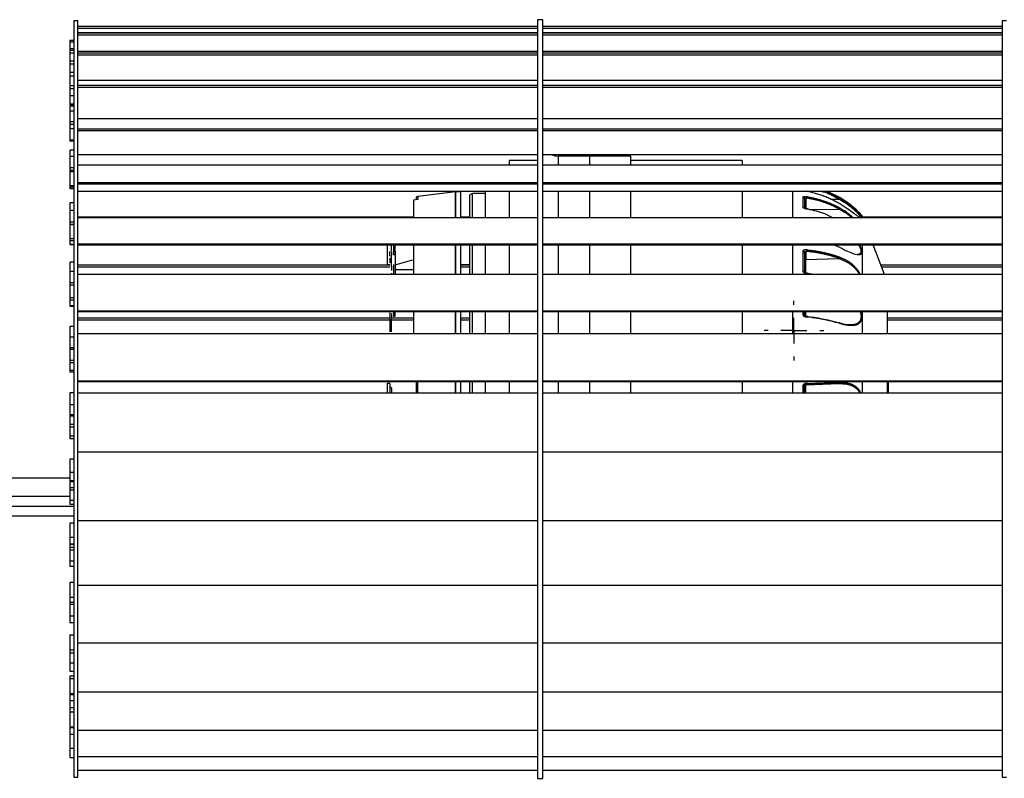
# Model space of a CAD drawing. Extents: x 89 to 295, y 55 to 285.
# Tile 3 of 27: x 179 to 198, y 60 to 75. Entities that reach past the tile are written whole.
import ezdxf

# ---------------------------------------------------------------- set-up
doc = ezdxf.new("R2010")
doc.units = 0
doc.linetypes.add('PHANTOM', pattern=[12.7, 6.35, -1.27, 1.27, -1.27, 1.27, -1.27])
doc.layers.get('0').update_dxf_attribs({"linetype": 'CONTINUOUS'})

# ---------------------------------------------------------------- blocks, each defined once
blk = doc.blocks.new('SW_CENTERMARKSYMBOL_254')
at = {"color": 0, "linetype": 'Continuous'}
for p, q in [((0, 0.5), (0, 0.575)), ((0, 0), (0, 0.25)), ((-0.5, 0), (-0.575, 0)), ((0, 0), (-0.25, 0)), ((0, 0), (0, -0.25)), ((0, 0), (0.25, 0)), ((0.5, 0), (0.575, 0)), ((0, -0.5), (0, -0.575))]:
    blk.add_line(p, q, dxfattribs=at)

msp = doc.modelspace()

# ---------------------------------------------------------------- linework, layer by layer
at = {"color": 7, "linetype": 'Continuous'}
for p, q in [((180.318, 74.901), (180.238, 74.901)), ((180.238, 74.901), (180.238, 60.301)), ((180.318, 60.301), (180.318, 74.901)), ((189.288, 74.926), (189.188, 74.926)), ((189.188, 74.926), (189.188, 60.276)), ((189.288, 60.276), (189.288, 74.926)), ((198.238, 74.901), (198.158, 74.901)), ((198.158, 74.901), (198.158, 60.301)), ((180.318, 74.801), (189.188, 74.801)), ((180.318, 74.761), (189.188, 74.761)), ((189.288, 74.801), (198.158, 74.801)), ((189.288, 74.761), (198.158, 74.761)), ((180.238, 74.522), (180.158, 74.522)), ((180.158, 74.522), (180.158, 74.496)), ((189.188, 74.672), (180.318, 74.672)), ((180.318, 74.672), (189.188, 74.672)), ((180.318, 74.632), (189.188, 74.632)), ((198.158, 74.672), (189.288, 74.672)), ((189.288, 74.672), (198.158, 74.672)), ((189.288, 74.632), (198.158, 74.632)), ((180.158, 74.496), (180.158, 74.37)), ((180.158, 74.37), (180.238, 74.37)), ((180.158, 74.37), (180.158, 74.332)), ((180.238, 74.332), (180.158, 74.332)), ((180.158, 74.332), (180.158, 74.289)), ((180.158, 74.289), (180.158, 74.131)), ((180.158, 74.131), (180.238, 74.131)), ((180.158, 74.131), (180.158, 74.076)), ((189.188, 74.311), (180.318, 74.311)), ((180.318, 74.288), (189.188, 74.288)), ((180.318, 74.249), (189.188, 74.249)), ((198.158, 74.311), (189.288, 74.311)), ((189.288, 74.288), (198.158, 74.288)), ((189.288, 74.249), (198.158, 74.249)), ((180.158, 74.076), (180.238, 74.076)), ((180.158, 74.076), (180.158, 73.905)), ((180.238, 73.905), (180.158, 73.905)), ((180.158, 73.905), (180.158, 73.84)), ((180.158, 73.84), (180.158, 73.655)), ((189.188, 73.75), (180.318, 73.75)), ((198.158, 73.75), (189.288, 73.75)), ((180.158, 73.655), (180.238, 73.655)), ((180.158, 73.655), (180.158, 73.599)), ((180.158, 73.599), (180.238, 73.599)), ((180.158, 73.599), (180.158, 73.465)), ((180.318, 73.662), (189.188, 73.662)), ((180.318, 73.625), (189.188, 73.625)), ((189.288, 73.662), (198.158, 73.662)), ((189.288, 73.625), (198.158, 73.625)), ((180.158, 73.465), (180.238, 73.465)), ((180.158, 73.465), (180.158, 73.302)), ((180.158, 73.302), (180.238, 73.302)), ((180.158, 73.302), (180.158, 73.285)), ((180.238, 73.285), (180.158, 73.285)), ((180.238, 73.256), (180.158, 73.256)), ((180.158, 73.256), (180.158, 73.166)), ((180.158, 73.166), (180.158, 72.961)), ((189.188, 73.009), (180.318, 73.009)), ((198.158, 73.009), (189.288, 73.009)), ((180.158, 72.961), (180.238, 72.961)), ((180.158, 72.961), (180.158, 72.906)), ((180.158, 72.906), (180.238, 72.906)), ((180.158, 72.906), (180.158, 72.825)), ((180.158, 72.825), (180.238, 72.825)), ((180.158, 72.825), (180.158, 72.605)), ((180.318, 72.817), (189.188, 72.817)), ((189.288, 72.817), (198.158, 72.817)), ((180.158, 72.605), (180.238, 72.605)), ((180.158, 72.605), (180.158, 72.578)), ((180.318, 72.784), (189.188, 72.784)), ((189.288, 72.784), (198.158, 72.784)), ((180.238, 72.578), (180.158, 72.578)), ((180.238, 72.407), (180.158, 72.407)), ((180.158, 72.407), (180.158, 72.29)), ((180.158, 72.29), (180.158, 72.073)), ((189.188, 72.319), (180.318, 72.319)), ((198.158, 72.319), (189.288, 72.319)), ((190.189, 72.289), (189.586, 72.293)), ((190.988, 72.289), (190.189, 72.289)), ((190.988, 72.116), (190.988, 72.289)), ((180.158, 72.073), (180.238, 72.073)), ((180.158, 72.073), (180.158, 72.021)), ((189.188, 72.116), (180.318, 72.116)), ((189.188, 72.209), (188.641, 72.209)), ((188.641, 72.209), (188.641, 72.116)), ((198.158, 72.116), (189.288, 72.116)), ((193.141, 72.209), (190.988, 72.209)), ((193.141, 72.209), (193.141, 72.116)), ((180.158, 72.021), (180.238, 72.021)), ((180.158, 72.021), (180.158, 71.996)), ((180.158, 71.996), (180.238, 71.996)), ((180.158, 71.996), (180.158, 71.727)), ((180.158, 71.727), (180.238, 71.727)), ((180.158, 71.727), (180.158, 71.691)), ((180.238, 71.691), (180.158, 71.691)), ((180.158, 71.691), (180.158, 71.669)), ((180.158, 71.669), (180.158, 71.668)), ((180.158, 71.668), (180.238, 71.668)), ((180.318, 71.784), (189.188, 71.784)), ((180.318, 71.755), (189.188, 71.755)), ((189.288, 71.784), (198.158, 71.784)), ((189.288, 71.755), (198.158, 71.755)), ((189.188, 71.611), (180.318, 71.611)), ((186.843, 71.501), (186.843, 71.448)), ((187.608, 71.601), (186.876, 71.511)), ((187.708, 71.601), (187.608, 71.601)), ((187.608, 71.601), (187.608, 71.11)), ((187.608, 71.11), (187.608, 71.601)), ((187.931, 71.571), (187.881, 71.543)), ((187.881, 71.11), (187.881, 71.543)), ((188.181, 71.571), (187.931, 71.571)), ((187.931, 71.102), (187.931, 71.571)), ((188.181, 71.11), (188.181, 71.611)), ((188.641, 71.611), (188.641, 71.11)), ((198.158, 71.611), (189.288, 71.611)), ((190.988, 71.11), (190.988, 71.611)), ((193.141, 71.611), (193.141, 71.11)), ((194.41, 71.608), (194.399, 71.609)), ((195.021, 71.495), (194.786, 71.611)), ((180.238, 71.391), (180.158, 71.391)), ((180.158, 71.391), (180.158, 71.245)), ((186.876, 71.452), (186.794, 71.442)), ((186.794, 71.442), (186.794, 71.11)), ((180.158, 71.245), (180.158, 71.023)), ((186.794, 71.11), (180.318, 71.11)), ((189.188, 71.102), (180.318, 71.102)), ((187.881, 71.11), (187.708, 71.11)), ((198.158, 71.102), (189.288, 71.102)), ((195.468, 71.102), (195.453, 71.14)), ((195.453, 71.14), (195.453, 71.104)), ((198.158, 71.11), (195.465, 71.11)), ((180.158, 71.023), (180.238, 71.023)), ((180.158, 71.023), (180.158, 70.976)), ((180.158, 70.976), (180.238, 70.976)), ((180.158, 70.976), (180.158, 70.974)), ((180.158, 70.974), (180.238, 70.974)), ((180.158, 70.974), (180.158, 70.7)), ((180.158, 70.7), (180.238, 70.7)), ((180.158, 70.7), (180.158, 70.657)), ((180.238, 70.657), (180.158, 70.657)), ((180.158, 70.657), (180.158, 70.593)), ((180.158, 70.593), (180.158, 70.587)), ((180.158, 70.587), (180.238, 70.587)), ((180.318, 70.599), (189.188, 70.599)), ((180.318, 70.576), (189.188, 70.576)), ((186.288, 70.575), (186.288, 70.201)), ((186.408, 70.576), (186.408, 70.447)), ((186.441, 70.447), (186.441, 70.576)), ((186.794, 70.575), (186.794, 70.003)), ((187.608, 70.575), (187.608, 70.003)), ((187.608, 70.003), (187.608, 70.575)), ((187.881, 70.004), (187.881, 70.575)), ((187.931, 70.004), (187.931, 70.576)), ((188.181, 70.004), (188.181, 70.575)), ((188.641, 70.576), (188.641, 70.004)), ((189.288, 70.599), (198.158, 70.599)), ((189.288, 70.576), (198.158, 70.576)), ((190.988, 70.004), (190.988, 70.576)), ((193.141, 70.575), (193.141, 70.004)), ((195.021, 70.525), (194.899, 70.576)), ((195.453, 70.576), (195.453, 70.004)), ((195.889, 70.004), (195.67, 70.576)), ((186.368, 70.25), (186.368, 70.375)), ((186.408, 70.447), (186.441, 70.447)), ((186.408, 70.447), (186.408, 70.394)), ((186.408, 70.394), (186.441, 70.394)), ((186.441, 70.447), (186.441, 70.394)), ((186.441, 70.394), (186.441, 70.004)), ((180.238, 70.242), (180.158, 70.242)), ((180.158, 70.242), (180.158, 70.069)), ((186.338, 70.184), (180.318, 70.184)), ((186.338, 70.146), (180.318, 70.146)), ((186.288, 70.201), (186.338, 70.201)), ((186.368, 70.151), (186.368, 70.277)), ((186.368, 70.174), (186.368, 70.08)), ((186.408, 70.197), (186.408, 70.004)), ((186.441, 70.19), (186.758, 70.285)), ((186.758, 70.285), (186.794, 70.288)), ((187.708, 70.2), (187.881, 70.2)), ((187.881, 70.184), (187.708, 70.184)), ((187.881, 70.146), (187.708, 70.146)), ((198.158, 70.184), (195.82, 70.184)), ((198.158, 70.146), (195.835, 70.146)), ((180.158, 70.069), (180.158, 69.85)), ((189.188, 70.004), (180.318, 70.004)), ((186.368, 70.032), (186.368, 70.004)), ((186.441, 70.1), (186.794, 70.1)), ((198.158, 70.004), (189.288, 70.004)), ((194.508, 70.004), (194.406, 70.026)), ((194.493, 70.004), (194.41, 70.022)), ((180.158, 69.85), (180.238, 69.85)), ((180.158, 69.85), (180.158, 69.809)), ((180.158, 69.809), (180.238, 69.809)), ((180.158, 69.807), (180.238, 69.807)), ((180.158, 69.807), (180.158, 69.561)), ((180.158, 69.561), (180.238, 69.561)), ((180.158, 69.561), (180.158, 69.512)), ((180.238, 69.512), (180.158, 69.512)), ((180.158, 69.512), (180.158, 69.409)), ((180.158, 69.409), (180.158, 69.392)), ((180.158, 69.392), (180.238, 69.392)), ((180.318, 69.306), (189.188, 69.306)), ((180.318, 69.29), (189.188, 69.29)), ((186.408, 69.291), (186.408, 69.202)), ((186.408, 69.202), (186.441, 69.202)), ((186.441, 69.202), (186.441, 69.291)), ((186.794, 69.289), (186.794, 68.862)), ((187.608, 69.289), (187.608, 68.862)), ((187.608, 68.862), (187.608, 69.289)), ((187.881, 68.862), (187.881, 69.289)), ((187.931, 68.862), (187.931, 69.29)), ((188.181, 68.862), (188.181, 69.289)), ((188.641, 69.29), (188.641, 68.862)), ((189.288, 69.306), (198.158, 69.306)), ((189.288, 69.29), (198.158, 69.29)), ((190.988, 68.862), (190.988, 69.29)), ((193.141, 69.289), (193.141, 68.862)), ((194.341, 69.227), (194.341, 69.29)), ((194.406, 69.195), (194.388, 69.196)), ((195.453, 69.29), (195.453, 68.862)), ((195.941, 68.862), (195.941, 69.289)), ((180.238, 69.004), (180.158, 69.004)), ((180.158, 69.004), (180.158, 68.803)), ((186.338, 69.165), (180.318, 69.165)), ((186.338, 69.125), (180.318, 69.125)), ((186.338, 69.157), (186.338, 69.031)), ((186.338, 69.074), (186.338, 68.901)), ((186.794, 69.165), (186.368, 69.165)), ((186.368, 69.031), (186.368, 69.157)), ((186.794, 69.125), (186.368, 69.125)), ((186.368, 68.954), (186.368, 69.08)), ((186.368, 68.901), (186.368, 69.074)), ((187.608, 69.165), (187.608, 69.165)), ((187.608, 69.125), (187.608, 69.125)), ((187.881, 69.165), (187.708, 69.165)), ((187.881, 69.125), (187.708, 69.125)), ((198.158, 69.165), (195.941, 69.165)), ((198.158, 69.125), (195.941, 69.125)), ((180.158, 68.803), (180.158, 68.595)), ((189.188, 68.862), (180.318, 68.862)), ((198.158, 68.862), (189.288, 68.862)), ((180.158, 68.595), (180.238, 68.595)), ((180.158, 68.595), (180.158, 68.563)), ((180.158, 68.563), (180.238, 68.563)), ((180.158, 68.561), (180.238, 68.561)), ((180.158, 68.561), (180.158, 68.351)), ((180.158, 68.351), (180.238, 68.351)), ((180.158, 68.351), (180.158, 68.298)), ((180.238, 68.298), (180.158, 68.298)), ((180.158, 68.298), (180.158, 68.16)), ((180.158, 68.16), (180.158, 68.127)), ((180.158, 68.127), (180.238, 68.127)), ((180.318, 67.952), (189.188, 67.952)), ((180.318, 67.942), (189.188, 67.942)), ((180.318, 67.942), (186.843, 67.942)), ((186.338, 67.901), (186.288, 67.901)), ((186.288, 67.901), (186.288, 67.717)), ((186.338, 67.901), (186.338, 67.717)), ((186.843, 67.942), (186.843, 67.717)), ((187.608, 67.942), (187.608, 67.942)), ((187.608, 67.942), (187.608, 67.717)), ((187.608, 67.717), (187.608, 67.942)), ((187.708, 67.942), (187.881, 67.942)), ((187.708, 67.717), (187.708, 67.942)), ((187.881, 67.717), (187.881, 67.942)), ((187.931, 67.717), (187.931, 67.942)), ((188.181, 67.717), (188.181, 67.942)), ((188.641, 67.942), (188.641, 67.717)), ((189.288, 67.952), (198.158, 67.952)), ((189.288, 67.942), (198.158, 67.942)), ((190.988, 67.717), (190.988, 67.942)), ((193.141, 67.942), (193.141, 67.717)), ((194.37, 67.877), (195.012, 67.899)), ((195.453, 67.942), (195.453, 67.717)), ((195.941, 67.717), (195.941, 67.942)), ((195.961, 67.717), (195.961, 67.942)), ((195.961, 67.942), (198.158, 67.942)), ((180.238, 67.72), (180.158, 67.72)), ((180.158, 67.72), (180.158, 67.494)), ((189.188, 67.717), (180.318, 67.717)), ((186.373, 67.801), (186.338, 67.836)), ((186.373, 67.717), (186.373, 67.801)), ((198.158, 67.717), (189.288, 67.717)), ((194.341, 67.717), (194.341, 67.847)), ((180.158, 67.494), (180.158, 67.305)), ((180.158, 67.305), (180.238, 67.305)), ((180.158, 67.305), (180.158, 67.281)), ((180.158, 67.281), (180.238, 67.281)), ((180.158, 67.279), (180.238, 67.279)), ((180.158, 67.279), (180.158, 67.114)), ((180.158, 67.114), (180.238, 67.114)), ((180.158, 67.114), (180.158, 67.059)), ((180.238, 67.059), (180.158, 67.059)), ((180.158, 67.059), (180.158, 66.89)), ((180.158, 66.89), (180.158, 66.838)), ((180.158, 66.838), (180.238, 66.838)), ((180.318, 66.584), (189.188, 66.584)), ((180.318, 66.583), (189.188, 66.583)), ((189.288, 66.584), (198.158, 66.584)), ((189.288, 66.583), (198.158, 66.583)), ((180.238, 66.437), (180.158, 66.437)), ((180.158, 66.437), (180.158, 66.189)), ((180.158, 66.189), (180.158, 66.025)), ((172.293, 66.081), (180.158, 66.081)), ((180.158, 66.025), (180.238, 66.025)), ((180.158, 66.025), (180.158, 66.012)), ((180.158, 66.012), (180.238, 66.012)), ((180.158, 66.01), (180.238, 66.01)), ((180.158, 66.01), (180.158, 65.895)), ((180.158, 65.895), (180.238, 65.895)), ((180.158, 65.895), (180.158, 65.839)), ((180.238, 65.839), (180.158, 65.839)), ((180.158, 65.839), (180.158, 65.646)), ((180.158, 65.646), (180.158, 65.571)), ((180.158, 65.571), (180.238, 65.571)), ((177.532, 65.531), (180.238, 65.531)), ((180.238, 65.341), (177.532, 65.341)), ((180.238, 65.202), (180.158, 65.202)), ((180.158, 65.202), (180.158, 64.935)), ((180.318, 65.254), (189.188, 65.254)), ((189.288, 65.254), (198.158, 65.254)), ((180.158, 64.935), (180.158, 64.802)), ((180.158, 64.802), (180.238, 64.802)), ((180.158, 64.802), (180.158, 64.799)), ((180.158, 64.799), (180.238, 64.799)), ((180.158, 64.797), (180.238, 64.797)), ((180.158, 64.797), (180.158, 64.737)), ((180.158, 64.737), (180.238, 64.737)), ((180.158, 64.737), (180.158, 64.683)), ((180.238, 64.683), (180.158, 64.683)), ((180.158, 64.683), (180.158, 64.473)), ((180.158, 64.473), (180.158, 64.372)), ((180.158, 64.372), (180.238, 64.372)), ((180.238, 64.058), (180.158, 64.058)), ((180.158, 64.058), (180.158, 63.777)), ((180.318, 64.008), (189.188, 64.008)), ((189.288, 64.008), (198.158, 64.008)), ((180.158, 63.777), (180.158, 63.68)), ((180.158, 63.68), (180.238, 63.68)), ((180.158, 63.68), (180.158, 63.633)), ((180.238, 63.633), (180.158, 63.633)), ((180.158, 63.633), (180.158, 63.413)), ((180.158, 63.413), (180.158, 63.285)), ((180.158, 63.285), (180.238, 63.285)), ((180.158, 63.048), (180.158, 62.757)), ((180.158, 63.048), (180.238, 63.048)), ((180.158, 62.757), (180.158, 62.7)), ((180.318, 62.893), (189.188, 62.893)), ((189.288, 62.893), (198.158, 62.893)), ((180.158, 62.7), (180.238, 62.7)), ((180.158, 62.7), (180.158, 62.504)), ((180.158, 62.504), (180.158, 62.348)), ((180.158, 62.348), (180.238, 62.348)), ((180.238, 62.247), (180.158, 62.247)), ((180.158, 62.247), (180.158, 62.206)), ((180.158, 62.206), (180.158, 61.913)), ((180.158, 61.913), (180.158, 61.898)), ((180.158, 61.898), (180.238, 61.898)), ((180.158, 61.898), (180.158, 61.779)), ((180.158, 61.779), (180.158, 61.64)), ((180.318, 61.947), (189.188, 61.947)), ((189.288, 61.947), (198.158, 61.947)), ((180.238, 61.64), (180.158, 61.64)), ((180.158, 61.64), (180.158, 61.558)), ((180.158, 61.558), (180.158, 61.273)), ((180.158, 61.273), (180.238, 61.273)), ((180.158, 61.273), (180.158, 61.265)), ((180.158, 61.265), (180.158, 61.249)), ((180.238, 61.249), (180.158, 61.249)), ((180.158, 61.249), (180.158, 61.129)), ((180.318, 61.206), (189.188, 61.206)), ((189.288, 61.206), (198.158, 61.206)), ((180.158, 61.129), (180.158, 60.856)), ((180.158, 60.856), (180.238, 60.856)), ((180.158, 60.856), (180.158, 60.678)), ((180.158, 60.678), (180.238, 60.678)), ((180.318, 60.696), (189.188, 60.696)), ((189.288, 60.696), (198.158, 60.696)), ((180.238, 60.301), (180.318, 60.301)), ((180.318, 60.435), (189.188, 60.435)), ((180.318, 60.434), (189.188, 60.434)), ((189.188, 60.276), (189.288, 60.276)), ((189.288, 60.435), (198.158, 60.435)), ((189.288, 60.434), (198.158, 60.434)), ((198.158, 60.301), (198.238, 60.301))]:
    msp.add_line(p, q, dxfattribs=at)
at = {"color": 58, "linetype": 'PHANTOM'}
for p, q in [((180.158, 74.496), (180.238, 74.496)), ((180.158, 74.289), (180.238, 74.289)), ((180.158, 73.84), (180.238, 73.84)), ((180.158, 73.166), (180.238, 73.166)), ((180.158, 72.29), (180.238, 72.29)), ((189.586, 72.293), (189.586, 72.116)), ((190.189, 72.289), (190.189, 72.116)), ((180.158, 71.669), (180.238, 71.669)), ((186.876, 71.511), (186.876, 71.452)), ((189.586, 71.611), (189.586, 71.102)), ((190.189, 71.611), (190.189, 71.102)), ((194.108, 71.611), (194.108, 71.102)), ((194.316, 71.305), (194.316, 71.501)), ((194.37, 71.472), (194.37, 71.273)), ((194.749, 71.611), (195.021, 71.48)), ((194.841, 71.458), (195.012, 71.459)), ((180.158, 71.245), (180.238, 71.245)), ((194.434, 71.26), (195.012, 71.268)), ((180.158, 70.593), (180.238, 70.593)), ((189.586, 70.576), (189.586, 70.004)), ((190.189, 70.576), (190.189, 70.004)), ((194.108, 70.576), (194.108, 70.004)), ((194.316, 70.074), (194.316, 70.452)), ((194.37, 70.446), (194.37, 70.297)), ((194.37, 70.297), (195.012, 70.314)), ((194.37, 70.024), (194.37, 70.297)), ((180.158, 70.069), (180.238, 70.069)), ((180.158, 69.409), (180.238, 69.409)), ((189.586, 69.29), (189.586, 68.862)), ((190.189, 69.29), (190.189, 68.862)), ((194.108, 69.29), (194.108, 68.862)), ((194.316, 69.239), (194.316, 69.29)), ((194.37, 69.192), (194.37, 69.29)), ((180.158, 68.803), (180.238, 68.803)), ((180.158, 68.16), (180.238, 68.16)), ((186.876, 67.717), (186.876, 67.942)), ((189.586, 67.942), (189.586, 67.717)), ((190.189, 67.942), (190.189, 67.717)), ((194.108, 67.942), (194.108, 67.717)), ((194.37, 67.877), (194.37, 67.877)), ((194.37, 67.717), (194.37, 67.877)), ((194.316, 67.717), (194.316, 67.849)), ((180.158, 67.494), (180.238, 67.494)), ((180.158, 66.89), (180.238, 66.89)), ((180.158, 66.189), (180.238, 66.189)), ((180.158, 65.721), (175.393, 65.721)), ((180.158, 65.646), (180.238, 65.646)), ((180.158, 64.935), (180.238, 64.935)), ((180.158, 64.473), (180.238, 64.473)), ((180.158, 63.777), (180.238, 63.777)), ((180.158, 63.413), (180.238, 63.413)), ((180.158, 62.757), (180.238, 62.757)), ((180.158, 62.504), (180.238, 62.504)), ((180.158, 62.206), (180.238, 62.206)), ((180.158, 61.913), (180.238, 61.913)), ((180.158, 61.779), (180.238, 61.779)), ((180.158, 61.558), (180.238, 61.558)), ((180.158, 61.265), (180.238, 61.265)), ((180.158, 61.129), (180.238, 61.129))]:
    msp.add_line(p, q, dxfattribs=at)
at = {"color": 58, "linetype": 'PHANTOM', "flags": 128}
for points in [[(195.021, 71.369), (195.022, 71.37), (195.021, 71.37), (195.021, 71.369)], [(195.021, 70.525), (195.022, 70.527), (195.021, 70.529), (195.02, 70.53), (195.019, 70.53), (195.018, 70.53), (195.016, 70.528), (195.015, 70.528)], [(194.316, 70.074), (194.321, 70.073), (194.326, 70.072), (194.33, 70.07), (194.334, 70.068), (194.337, 70.065), (194.34, 70.062), (194.341, 70.059), (194.341, 70.056)], [(194.406, 70.026), (194.407, 70.028), (194.408, 70.03), (194.409, 70.03), (194.409, 70.03), (194.409, 70.029), (194.41, 70.028), (194.41, 70.025), (194.41, 70.022)], [(194.316, 69.239), (194.321, 69.239), (194.326, 69.238), (194.33, 69.237), (194.334, 69.235), (194.337, 69.233), (194.34, 69.231), (194.341, 69.229), (194.341, 69.227)], [(194.406, 69.195), (194.407, 69.197), (194.408, 69.197), (194.409, 69.197), (194.409, 69.196), (194.409, 69.194), (194.41, 69.191), (194.41, 69.188), (194.41, 69.185)], [(195.021, 69.059), (195.022, 69.062), (195.021, 69.066), (195.02, 69.068), (195.019, 69.07), (195.018, 69.071), (195.016, 69.072), (195.014, 69.071), (195.012, 69.07)], [(195.021, 67.921), (195.022, 67.916), (195.021, 67.913), (195.02, 67.909), (195.019, 67.906), (195.018, 67.903), (195.016, 67.901), (195.014, 67.9), (195.012, 67.899)]]:
    msp.add_lwpolyline(points, dxfattribs=at)
at = {"color": 7, "linetype": 'Continuous'}
for centre, radius, start, end in [((189.588, 72.593), 0.3, 246.2058, 269.5703), ((186.888, 71.412), 0.1, 97, 116.9302), ((194.041, 69.869), 1.9, 42, 45.9894)]:
    msp.add_arc(centre, radius, start, end, dxfattribs=at)
at = {"color": 58, "linetype": 'PHANTOM'}
for centre, radius, start, end in [((194.313, 71.472), 0.0288, 1.4883, 83.7213), ((194.299, 71.503), 0.11, 346.2208, 0.0758), ((194.964, 71.494), 0.0596, 323.9331, 345.8633), ((194.313, 71.277), 0.0285, 13.8786, 84.9368), ((194.972, 71.298), 0.0497, 323.1388, 353.4334), ((194.317, 70.427), 0.0251, 10.6989, 92.3426), ((194.315, 70.474), 0.0948, 344.9003, 2.5822), ((194.981, 70.34), 0.0408, 319.8129, 1.4545), ((194.368, 70.27), 0.0269, 85.0812, 171.7639), ((194.379, 67.893), 0.031, 331.1036, 12.0066), ((194.322, 67.745), 0.103, 78.9066, 93.2096)]:
    msp.add_arc(centre, radius, start, end, dxfattribs=at)
at = {"color": 7, "linetype": 'Continuous'}
for points, knots in [([(187.708, 71.11), (187.708, 71.131), (187.708, 71.239), (187.708, 71.379), (187.708, 71.519), (187.708, 71.593), (187.708, 71.594), (187.708, 71.595)], [0, 0, 0, 0, 0.062926, 0.315603, 0.568282, 0.820961, 1, 1, 1, 1]), ([(194.405, 71.609), (194.4, 71.609), (194.392, 71.61), (194.384, 71.611), (194.382, 71.611)], [0, 0, 0, 0, 0.683692, 1, 1, 1, 1]), ([(195.021, 71.369), (195.009, 71.377), (194.983, 71.392), (194.943, 71.414), (194.902, 71.436), (194.861, 71.456), (194.819, 71.476), (194.776, 71.495), (194.732, 71.512), (194.688, 71.529), (194.643, 71.545), (194.598, 71.56), (194.552, 71.573), (194.505, 71.586), (194.458, 71.598), (194.426, 71.604), (194.41, 71.608)], [0, 0, 0, 0, 0.0686175, 0.1376673, 0.2071493, 0.2770636, 0.3474102, 0.4181893, 0.4894009, 0.5610451, 0.6331219, 0.7056315, 0.778574, 0.8519495, 0.9257581, 1, 1, 1, 1]), ([(195.362, 71.235), (195.36, 71.237), (195.343, 71.254), (195.283, 71.308), (195.174, 71.398), (195.075, 71.461), (195.021, 71.495)], [0, 0, 0, 0, 0.020617, 0.217084, 0.574833, 1, 1, 1, 1]), ([(194.401, 71.271), (194.397, 71.271), (194.389, 71.27), (194.375, 71.272), (194.362, 71.274), (194.353, 71.278), (194.346, 71.281), (194.342, 71.283), (194.341, 71.284), (194.341, 71.284), (194.341, 71.284)], [0, 0, 0, 0, 0.169224, 0.330838, 0.482648, 0.622692, 0.751813, 0.87081, 0.980214, 1, 1, 1, 1]), ([(195.414, 71.102), (195.411, 71.104), (195.398, 71.111), (195.357, 71.14), (195.285, 71.193), (195.173, 71.274), (195.075, 71.336), (195.021, 71.369)], [0, 0, 0, 0, 0.052137, 0.210158, 0.368605, 0.657118, 1, 1, 1, 1]), ([(194.41, 71.269), (194.407, 71.27), (194.402, 71.271), (194.398, 71.271), (194.395, 71.271)], [0, 0, 0, 0, 0.524323, 1, 1, 1, 1]), ([(194.889, 71.102), (194.837, 71.128), (194.687, 71.204), (194.52, 71.242), (194.41, 71.267)], [0, 0, 0, 0, 0.341496, 1, 1, 1, 1]), ([(186.368, 70.459), (186.368, 70.459), (186.368, 70.459), (186.368, 70.464), (186.368, 70.477), (186.368, 70.497), (186.368, 70.521), (186.368, 70.539), (186.368, 70.558), (186.368, 70.568), (186.368, 70.574)], [0, 0, 0, 0, 0.045089, 0.1459252, 0.2581174, 0.5161344, 0.6370319, 0.7534313, 0.8693461, 1, 1, 1, 1]), ([(187.708, 70.004), (187.708, 70.09), (187.708, 70.298), (187.708, 70.473), (187.708, 70.575)], [0, 0, 0, 0, 0.414641, 1, 1, 1, 1]), ([(195.374, 70.385), (195.368, 70.385), (195.347, 70.384), (195.284, 70.403), (195.174, 70.448), (195.075, 70.498), (195.021, 70.525)], [0, 0, 0, 0, 0.069515, 0.256174, 0.596061, 1, 1, 1, 1]), ([(186.338, 70.358), (186.338, 70.363), (186.338, 70.371), (186.338, 70.384), (186.338, 70.398), (186.338, 70.416), (186.338, 70.436), (186.338, 70.447), (186.338, 70.452)], [0, 0, 0, 0, 0.140235, 0.270392, 0.39672, 0.526026, 0.784937, 1, 1, 1, 1]), ([(186.368, 70.431), (186.368, 70.433), (186.368, 70.44), (186.368, 70.445), (186.368, 70.445), (186.368, 70.443), (186.368, 70.438), (186.368, 70.43), (186.368, 70.419), (186.368, 70.405), (186.368, 70.39), (186.368, 70.381), (186.368, 70.376)], [0, 0, 0, 0, 0.0629, 0.237774, 0.31709, 0.394515, 0.475126, 0.56351, 0.671036, 0.770152, 0.875702, 1, 1, 1, 1]), ([(186.338, 70.318), (186.338, 70.32), (186.338, 70.32), (186.338, 70.318), (186.338, 70.315), (186.338, 70.307), (186.338, 70.294), (186.338, 70.272), (186.338, 70.25), (186.338, 70.228)], [2.456395, 2.456395, 2.456395, 2.456395, 3, 3, 3, 4, 4, 4, 5, 5, 5, 5]), ([(186.338, 70.318), (186.338, 70.314), (186.338, 70.303), (186.338, 70.296), (186.338, 70.293), (186.338, 70.296), (186.338, 70.305), (186.338, 70.311)], [0, 0, 0, 0, 0.1453, 0.405671, 0.545694, 0.681168, 1, 1, 1, 1]), ([(194.341, 70.056), (194.341, 70.049), (194.345, 70.042), (194.355, 70.031), (194.363, 70.026), (194.37, 70.024)], [0, 0, 0, 0, 0.5, 0.5, 1, 1, 1, 1]), ([(194.41, 70.022), (194.408, 70.023), (194.404, 70.025), (194.399, 70.028), (194.393, 70.03), (194.388, 70.031), (194.383, 70.031), (194.379, 70.03), (194.374, 70.028), (194.372, 70.025), (194.37, 70.024)], [0, 0, 0, 0, 0.109609, 0.231291, 0.36252, 0.499933, 0.574697, 0.749737, 0.889231, 1, 1, 1, 1]), ([(186.338, 69.261), (186.338, 69.263), (186.338, 69.263), (186.338, 69.261), (186.338, 69.258), (186.338, 69.25), (186.338, 69.237), (186.338, 69.215), (186.338, 69.193), (186.338, 69.171)], [2.456395, 2.456395, 2.456395, 2.456395, 3, 3, 3, 4, 4, 4, 5, 5, 5, 5]), ([(186.368, 69.255), (186.368, 69.251), (186.368, 69.245), (186.368, 69.237), (186.368, 69.215), (186.368, 69.193), (186.368, 69.171)], [3.371233, 3.371233, 3.371233, 3.371233, 4, 4, 4, 5, 5, 5, 5]), ([(187.708, 68.862), (187.708, 68.897), (187.708, 69.045), (187.708, 69.183), (187.708, 69.289)], [0, 0, 0, 0, 0.234568, 1, 1, 1, 1]), ([(194.341, 69.227), (194.341, 69.22), (194.345, 69.212), (194.355, 69.2), (194.363, 69.196), (194.37, 69.194)], [0, 0, 0, 0, 0.5, 0.5, 1, 1, 1, 1]), ([(194.41, 69.185), (194.408, 69.186), (194.404, 69.188), (194.399, 69.191), (194.393, 69.194), (194.388, 69.196), (194.383, 69.197), (194.379, 69.198), (194.374, 69.197), (194.372, 69.195), (194.37, 69.194)], [0, 0, 0, 0, 0.109609, 0.231291, 0.36252, 0.499933, 0.574697, 0.749737, 0.889231, 1, 1, 1, 1]), ([(194.406, 69.195), (194.514, 69.182), (194.619, 69.165), (194.82, 69.123), (194.918, 69.099), (195.012, 69.07)], [0, 0, 0, 0, 0.5, 0.5, 1, 1, 1, 1]), ([(195.021, 69.059), (195.009, 69.063), (194.983, 69.07), (194.943, 69.082), (194.902, 69.093), (194.861, 69.103), (194.819, 69.113), (194.776, 69.123), (194.732, 69.132), (194.688, 69.141), (194.643, 69.15), (194.598, 69.158), (194.552, 69.165), (194.505, 69.172), (194.458, 69.179), (194.426, 69.183), (194.41, 69.185)], [0, 0, 0, 0, 0.068618, 0.137667, 0.207149, 0.277064, 0.34741, 0.418189, 0.489401, 0.561045, 0.633122, 0.705632, 0.778574, 0.85195, 0.925758, 1, 1, 1, 1]), ([(195.221, 69.035), (195.204, 69.035), (195.139, 69.034), (195.066, 69.055), (195.012, 69.07)], [0, 0, 0, 0, 0.2695325, 1, 1, 1, 1]), ([(195.233, 69.021), (195.215, 69.021), (195.15, 69.02), (195.076, 69.042), (195.021, 69.059)], [0, 0, 0, 0, 0.274263, 1, 1, 1, 1])]:
    msp.add_open_spline(points, degree=3, knots=knots, dxfattribs=at)
at = {"color": 58, "linetype": 'PHANTOM'}
for points, knots in [([(194.316, 71.501), (194.316, 71.502), (194.316, 71.504), (194.318, 71.506), (194.32, 71.508), (194.325, 71.511), (194.334, 71.513), (194.347, 71.514), (194.363, 71.514), (194.379, 71.512), (194.395, 71.508), (194.405, 71.505), (194.41, 71.503)], [0, 0, 0, 0, 0.062658, 0.124294, 0.186088, 0.249214, 0.373744, 0.49911, 0.624115, 0.749344, 0.874963, 1, 1, 1, 1]), ([(194.37, 71.472), (194.363, 71.475), (194.355, 71.476), (194.345, 71.476), (194.341, 71.475), (194.341, 71.473)], [0, 0, 0, 0, 0.5, 0.5, 1, 1, 1, 1]), ([(194.41, 71.608), (194.405, 71.608), (194.395, 71.609), (194.381, 71.611), (194.373, 71.612), (194.37, 71.613)], [0, 0, 0, 0, 0.394383, 0.790952, 1, 1, 1, 1]), ([(194.37, 71.472), (194.372, 71.474), (194.374, 71.478), (194.379, 71.484), (194.383, 71.489), (194.39, 71.496), (194.398, 71.502), (194.406, 71.503), (194.41, 71.503)], [0, 0, 0, 0, 0.1095228, 0.2507552, 0.4192963, 0.5011003, 0.7691423, 1, 1, 1, 1]), ([(194.406, 71.477), (194.4, 71.478), (194.394, 71.477), (194.382, 71.475), (194.376, 71.474), (194.37, 71.472)], [0, 0, 0, 0, 0.5, 0.5, 1, 1, 1, 1]), ([(195.012, 71.268), (194.918, 71.319), (194.82, 71.362), (194.619, 71.432), (194.514, 71.458), (194.406, 71.477)], [0, 0, 0, 0, 0.5, 0.5, 1, 1, 1, 1]), ([(194.41, 71.503), (194.424, 71.501), (194.452, 71.496), (194.493, 71.487), (194.534, 71.478), (194.575, 71.468), (194.615, 71.457), (194.655, 71.446), (194.694, 71.433), (194.732, 71.42), (194.771, 71.407), (194.808, 71.392), (194.845, 71.377), (194.882, 71.361), (194.917, 71.345), (194.953, 71.328), (194.987, 71.311), (195.01, 71.298), (195.021, 71.292)], [0, 0, 0, 0, 0.0649856, 0.1296395, 0.1939616, 0.2579522, 0.3216113, 0.3849389, 0.4479352, 0.5106002, 0.572934, 0.6349366, 0.6966081, 0.7579485, 0.8189579, 0.8796362, 0.9399836, 1, 1, 1, 1]), ([(194.678, 71.611), (194.692, 71.608), (194.81, 71.576), (194.917, 71.514), (195.012, 71.459)], [0, 0, 0, 0, 0.116719, 1, 1, 1, 1]), ([(195.021, 71.48), (195.031, 71.474), (195.05, 71.463), (195.078, 71.445), (195.104, 71.428), (195.13, 71.41), (195.154, 71.393), (195.177, 71.375), (195.2, 71.358), (195.221, 71.341), (195.241, 71.324), (195.261, 71.308), (195.279, 71.291), (195.313, 71.261), (195.357, 71.217), (195.397, 71.172), (195.421, 71.141), (195.434, 71.122), (195.441, 71.109), (195.446, 71.1), (195.446, 71.096), (195.447, 71.094)], [0, 0, 0, 0, 0.048468, 0.095519, 0.141196, 0.185541, 0.2286, 0.270422, 0.311061, 0.350571, 0.389012, 0.426448, 0.462946, 0.498579, 0.629639, 0.748925, 0.812822, 0.874486, 0.91685, 0.958437, 1, 1, 1, 1]), ([(194.41, 71.267), (194.407, 71.267), (194.403, 71.267), (194.395, 71.267), (194.387, 71.267), (194.376, 71.268), (194.363, 71.271), (194.347, 71.276), (194.334, 71.283), (194.324, 71.29), (194.317, 71.298), (194.316, 71.303), (194.316, 71.305)], [0, 0, 0, 0, 0.063, 0.12506, 0.187294, 0.250812, 0.376108, 0.501348, 0.626447, 0.750925, 0.875725, 1, 1, 1, 1]), ([(195.012, 71.459), (195.064, 71.428), (195.16, 71.371), (195.273, 71.281), (195.349, 71.211), (195.396, 71.159), (195.425, 71.12), (195.436, 71.098), (195.429, 71.097), (195.426, 71.097)], [0, 0, 0, 0, 0.253751, 0.464441, 0.597009, 0.714643, 0.821132, 0.921542, 1, 1, 1, 1]), ([(195.021, 71.292), (195.075, 71.261), (195.167, 71.207), (195.247, 71.133), (195.281, 71.102)], [0, 0, 0, 0, 0.577581, 1, 1, 1, 1]), ([(195.012, 71.268), (195.065, 71.239), (195.151, 71.192), (195.227, 71.127), (195.256, 71.102)], [0, 0, 0, 0, 0.613752, 1, 1, 1, 1]), ([(195.386, 70.576), (195.389, 70.572), (195.406, 70.547), (195.425, 70.502), (195.436, 70.45), (195.426, 70.413), (195.401, 70.393), (195.373, 70.393), (195.361, 70.393)], [0, 0, 0, 0, 0.043799, 0.244652, 0.434027, 0.624359, 0.825788, 1, 1, 1, 1]), ([(195.403, 70.576), (195.415, 70.553), (195.439, 70.506), (195.451, 70.444), (195.439, 70.402), (195.411, 70.383), (195.384, 70.384), (195.374, 70.385)], [0, 0, 0, 0, 0.211956, 0.428656, 0.645561, 0.863437, 1, 1, 1, 1]), ([(194.316, 70.452), (194.316, 70.454), (194.316, 70.458), (194.318, 70.463), (194.32, 70.469), (194.325, 70.475), (194.334, 70.482), (194.347, 70.488), (194.363, 70.49), (194.379, 70.489), (194.395, 70.486), (194.405, 70.481), (194.41, 70.478)], [0, 0, 0, 0, 0.062658, 0.124294, 0.186088, 0.249214, 0.373744, 0.49911, 0.624115, 0.749344, 0.874963, 1, 1, 1, 1]), ([(194.37, 70.446), (194.363, 70.447), (194.355, 70.447), (194.345, 70.442), (194.341, 70.437), (194.341, 70.432)], [0, 0, 0, 0, 0.5, 0.5, 1, 1, 1, 1]), ([(194.37, 70.446), (194.372, 70.447), (194.374, 70.45), (194.379, 70.455), (194.383, 70.46), (194.39, 70.467), (194.398, 70.474), (194.406, 70.477), (194.41, 70.478)], [0, 0, 0, 0, 0.109523, 0.250755, 0.419296, 0.5011, 0.769142, 1, 1, 1, 1]), ([(194.406, 70.449), (194.4, 70.45), (194.394, 70.45), (194.382, 70.448), (194.376, 70.447), (194.37, 70.446)], [0, 0, 0, 0, 0.5, 0.5, 1, 1, 1, 1]), ([(195.012, 70.314), (194.918, 70.348), (194.82, 70.376), (194.619, 70.421), (194.514, 70.438), (194.406, 70.449)], [0, 0, 0, 0, 0.5, 0.5, 1, 1, 1, 1]), ([(194.41, 70.478), (194.424, 70.477), (194.452, 70.474), (194.493, 70.469), (194.534, 70.463), (194.575, 70.457), (194.615, 70.45), (194.655, 70.442), (194.694, 70.434), (194.732, 70.426), (194.771, 70.417), (194.808, 70.407), (194.845, 70.398), (194.882, 70.387), (194.917, 70.376), (194.953, 70.365), (194.987, 70.353), (195.01, 70.345), (195.021, 70.341)], [0, 0, 0, 0, 0.064986, 0.129639, 0.193962, 0.257952, 0.321611, 0.384939, 0.447935, 0.5106, 0.572934, 0.634937, 0.696608, 0.757948, 0.818958, 0.879636, 0.939984, 1, 1, 1, 1]), ([(195.021, 70.341), (195.074, 70.319), (195.172, 70.277), (195.284, 70.189), (195.356, 70.106), (195.397, 70.048), (195.41, 70.014), (195.414, 70.004)], [0, 0, 0, 0, 0.3397272, 0.6260972, 0.7910503, 0.9411851, 1, 1, 1, 1]), ([(195.012, 70.314), (195.064, 70.293), (195.16, 70.255), (195.274, 70.172), (195.348, 70.09), (195.387, 70.036), (195.398, 70.008), (195.399, 70.004)], [0, 0, 0, 0, 0.3469475, 0.6350179, 0.8162766, 0.9771135, 1, 1, 1, 1]), ([(194.41, 70.022), (194.407, 70.021), (194.403, 70.02), (194.395, 70.018), (194.387, 70.018), (194.376, 70.018), (194.363, 70.021), (194.347, 70.027), (194.334, 70.036), (194.324, 70.048), (194.317, 70.06), (194.316, 70.069), (194.316, 70.074)], [0, 0, 0, 0, 0.063, 0.12506, 0.187294, 0.250812, 0.376108, 0.501348, 0.626447, 0.750925, 0.875725, 1, 1, 1, 1]), ([(194.41, 69.185), (194.407, 69.184), (194.403, 69.182), (194.395, 69.18), (194.387, 69.179), (194.376, 69.178), (194.363, 69.181), (194.347, 69.187), (194.334, 69.197), (194.324, 69.21), (194.317, 69.224), (194.316, 69.234), (194.316, 69.239)], [0, 0, 0, 0, 0.063, 0.12506, 0.187294, 0.250812, 0.376108, 0.501348, 0.626447, 0.750925, 0.875725, 1, 1, 1, 1]), ([(195.413, 69.29), (195.417, 69.282), (195.43, 69.251), (195.435, 69.196), (195.427, 69.134), (195.398, 69.083), (195.35, 69.049), (195.291, 69.031), (195.243, 69.034), (195.221, 69.035)], [0, 0, 0, 0, 0.050787, 0.191635, 0.333194, 0.483003, 0.648382, 0.834821, 1, 1, 1, 1]), ([(195.429, 69.29), (195.431, 69.285), (195.444, 69.254), (195.45, 69.193), (195.439, 69.12), (195.406, 69.067), (195.358, 69.034), (195.301, 69.017), (195.256, 69.02), (195.233, 69.021)], [0, 0, 0, 0, 0.026395, 0.187797, 0.349351, 0.51163, 0.673964, 0.836731, 1, 1, 1, 1]), ([(194.316, 67.849), (194.316, 67.851), (194.316, 67.857), (194.318, 67.865), (194.32, 67.872), (194.325, 67.882), (194.334, 67.893), (194.347, 67.902), (194.363, 67.908), (194.379, 67.91), (194.395, 67.907), (194.405, 67.902), (194.41, 67.899)], [0, 0, 0, 0, 0.062658, 0.124294, 0.186088, 0.249214, 0.373744, 0.49911, 0.624115, 0.749344, 0.874963, 1, 1, 1, 1]), ([(194.37, 67.877), (194.363, 67.876), (194.355, 67.873), (194.345, 67.862), (194.341, 67.855), (194.341, 67.847)], [0, 0, 0, 0, 0.5, 0.5, 1, 1, 1, 1]), ([(194.37, 67.877), (194.372, 67.877), (194.374, 67.877), (194.379, 67.879), (194.383, 67.882), (194.39, 67.886), (194.398, 67.892), (194.406, 67.897), (194.41, 67.899)], [0, 0, 0, 0, 0.109523, 0.250755, 0.419296, 0.5011, 0.769142, 1, 1, 1, 1]), ([(194.406, 67.878), (194.4, 67.878), (194.394, 67.878), (194.382, 67.877), (194.376, 67.877), (194.37, 67.877)], [0, 0, 0, 0, 0.5, 0.5, 1, 1, 1, 1]), ([(195.012, 67.899), (194.918, 67.896), (194.82, 67.892), (194.619, 67.885), (194.514, 67.882), (194.406, 67.878)], [0, 0, 0, 0, 0.5, 0.5, 1, 1, 1, 1]), ([(194.41, 67.899), (194.424, 67.9), (194.452, 67.901), (194.493, 67.902), (194.534, 67.904), (194.575, 67.905), (194.615, 67.906), (194.655, 67.908), (194.694, 67.909), (194.732, 67.911), (194.771, 67.912), (194.808, 67.913), (194.845, 67.914), (194.882, 67.916), (194.917, 67.917), (194.953, 67.918), (194.987, 67.919), (195.01, 67.92), (195.021, 67.921)], [0, 0, 0, 0, 0.064986, 0.129639, 0.193962, 0.257952, 0.321611, 0.384939, 0.447935, 0.5106, 0.572934, 0.634937, 0.696608, 0.757948, 0.818958, 0.879636, 0.939984, 1, 1, 1, 1]), ([(195.012, 67.899), (195.064, 67.898), (195.16, 67.897), (195.273, 67.859), (195.348, 67.805), (195.389, 67.759), (195.402, 67.726), (195.405, 67.717)], [0, 0, 0, 0, 0.336762, 0.616381, 0.792319, 0.948435, 1, 1, 1, 1]), ([(195.021, 67.921), (195.074, 67.92), (195.172, 67.918), (195.284, 67.878), (195.356, 67.823), (195.4, 67.773), (195.416, 67.733), (195.422, 67.717)], [0, 0, 0, 0, 0.3271173, 0.602854, 0.7616865, 0.9062462, 1, 1, 1, 1])]:
    msp.add_open_spline(points, degree=3, knots=knots, dxfattribs=at)
at = {"color": 7, "linetype": 'Continuous'}
for points in [[(194.341, 71.473), (194.341, 71.417), (194.341, 71.352), (194.341, 71.279)], [(194.341, 70.432), (194.341, 70.313), (194.341, 70.187), (194.341, 70.056)]]:
    msp.add_open_spline(points, degree=3, dxfattribs=at)

# ---------------------------------------------------------------- block references
msp.add_blockref('SW_CENTERMARKSYMBOL_254', (194.138, 68.921), dxfattribs=at)

doc.saveas('drawing.dxf')
